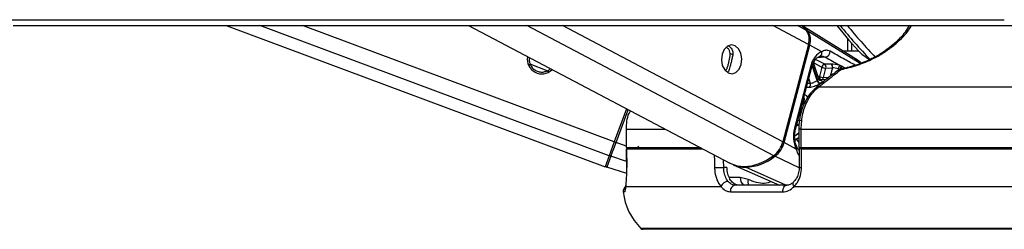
# Model space of a CAD drawing. Header units: millimetres. Extents: x 20 to 26560, y 40 to 17955.
# Tile 6 of 90: x 5780 to 6106, y 5803 to 5872. Entities that reach past the tile are written whole.
import ezdxf

# ---------------------------------------------------------------- set-up
doc = ezdxf.new("R2010")
doc.units = ezdxf.units.MM
doc.header["$LTSCALE"] = 2

msp = doc.modelspace()

# ---------------------------------------------------------------- linework, layer by layer
at = {"color": 7, "linetype": 'Continuous', "lineweight": 25}
for p, q in [((5848.05, 5870.29), (5973.56, 5823.6)), ((5928.34, 5870.29), (6014.92, 5824.73)), ((6055.68, 5859.83), (6038.79, 5870.29)), ((6040.94, 5864.06), (6032.47, 5831.87)), ((6032.87, 5831.65), (6041.34, 5863.84)), ((6045.33, 5861.62), (6041.34, 5863.84)), ((6053.9, 5866.01), (6053.9, 5861.99)), ((6058.64, 5860.88), (6061.21, 5859.1)), ((6041.72, 5856.99), (6036.3, 5836.37)), ((6044.43, 5852.58), (6042.66, 5858.03)), ((6048.46, 5857.58), (6046.32, 5857.49)), ((6052.16, 5856.74), (6051.47, 5857.06)), ((6014.44, 5855.09), (6014.23, 5854.83)), ((6036.66, 5835.99), (6042.08, 5856.61)), ((6045.4, 5856.55), (6044.58, 5853.44)), ((6045.91, 5853.09), (6046.73, 5856.21)), ((6046.73, 5856.21), (6048.88, 5856.29)), ((6050.82, 5856), (6051.31, 5855.81)), ((6051.19, 5855.66), (6051.14, 5855.63)), ((6046.63, 5852.36), (6044.69, 5852.5)), ((6043.7, 5849.86), (6043.64, 5849.81)), ((6044.29, 5849.99), (6109.13, 5849.99)), ((5980.68, 5842.75), (5976.63, 5831.87)), ((5980.62, 5835.99), (5980.62, 5829.99)), ((5980.62, 5835.99), (5980.64, 5835.99)), ((5980.64, 5829.99), (5980.64, 5835.99)), ((6037.72, 5835.99), (6037.72, 5829.99)), ((6038.51, 5835.99), (6109, 5835.99)), ((6038.51, 5829.99), (6038.51, 5835.99)), ((5976.63, 5831.87), (5974.92, 5827.25)), ((5975.52, 5827.06), (5977.22, 5831.65)), ((5976.63, 5831.87), (5977.22, 5831.65)), ((6036.86, 5829.42), (6032.87, 5831.65)), ((6036.47, 5832.44), (6037.72, 5833.25)), ((5980.62, 5829.99), (5980.64, 5829.99)), ((5980.64, 5829.99), (6004.93, 5829.99)), ((5980.66, 5829.49), (5980.75, 5823.32)), ((5980.67, 5829.49), (6005.88, 5829.49)), ((5980.67, 5829.49), (5980.68, 5829.49)), ((5986.1, 5829.99), (5986.11, 5829.49)), ((6037.72, 5829.99), (6038.51, 5829.99)), ((6037.89, 5829.49), (6037.88, 5823.36)), ((6038.51, 5829.99), (6109, 5829.99)), ((6038.68, 5829.49), (6108.78, 5829.49)), ((6044.3, 5829.99), (6044.3, 5829.49)), ((5974.92, 5827.25), (5973.56, 5823.6)), ((5975.52, 5827.06), (5974.16, 5823.41)), ((6015.96, 5824.25), (6031.33, 5817.49)), ((5980.75, 5821.34), (5974.16, 5823.41)), ((5980.76, 5823.32), (5980.75, 5823.32)), ((6013.96, 5823.39), (6012.86, 5823.39)), ((6020.97, 5819.4), (6018.34, 5820.04)), ((5980.47, 5817.09), (5980.48, 5817.41)), ((5980.47, 5817.09), (6011.9, 5817.09)), ((6015.12, 5815.28), (6032.46, 5815.28)), ((6033.75, 5817.49), (6016.63, 5817.49)), ((6036.2, 5817.09), (6112.09, 5817.09)), ((6272.37, 5802.89), (5986.16, 5802.89))]:
    msp.add_line(p, q, dxfattribs=at)
at = {"color": 8, "linetype": 'Continuous', "lineweight": 25}
for p, q in [((5974.92, 5827.25), (5859.24, 5870.29)), ((5976.63, 5831.87), (5873.36, 5870.29)), ((6029.44, 5827.25), (5947.64, 5870.29)), ((6032.47, 5831.87), (5959.45, 5870.29)), ((6040.94, 5864.06), (6029.11, 5870.29)), ((6040.34, 5868.68), (6037.28, 5870.29)), ((6058.09, 5857.73), (6040.73, 5868.43)), ((6015.88, 5860.59), (6015.01, 5861.05)), ((5948.9, 5857.2), (5948.12, 5857.49)), ((5954.45, 5855.38), (5948.78, 5857.49)), ((6043.83, 5852.08), (6042.22, 5857.04)), ((6042.29, 5857.26), (6043.94, 5852.16)), ((6042.68, 5857.99), (6045.4, 5856.55)), ((6046.32, 5857.49), (6043.31, 5859.07)), ((6046.51, 5859.85), (6043.89, 5859.67)), ((5954.98, 5854.94), (5954.2, 5855.23)), ((6014.23, 5854.83), (6013.55, 5855.19)), ((6048.88, 5856.29), (6048.15, 5853.53)), ((6051.29, 5855.73), (6051.31, 5855.81)), ((6051.31, 5855.81), (6051.4, 5855.76)), ((6041.52, 5851.15), (6040.65, 5851.17)), ((6041.04, 5852.65), (6041.52, 5851.15)), ((6047.43, 5852.97), (6045.91, 5853.09)), ((6039.35, 5845.17), (6039.11, 5845.3)), ((6039.15, 5845.47), (6039.4, 5845.34)), ((5977.22, 5831.65), (5981.24, 5842.45)), ((6037.99, 5837.7), (6036.93, 5837.02)), ((6037.12, 5837.74), (6037.99, 5837.7)), ((6038.38, 5838.8), (6037.41, 5838.84)), ((5980.64, 5835.99), (5993.52, 5835.99)), ((6036.41, 5833.93), (6037.72, 5834.77)), ((6037.72, 5834.57), (6036.41, 5833.72)), ((6038.51, 5835.99), (6037.72, 5835.99)), ((5980.62, 5830.38), (5977.22, 5831.65)), ((5983.02, 5829.49), (5981.67, 5829.99)), ((5985.35, 5829.49), (5984.42, 5830.39)), ((5984.98, 5829.99), (5985, 5829.97)), ((5985.19, 5829.99), (5985.28, 5829.89)), ((5985.28, 5829.89), (5985.38, 5829.99)), ((6038.41, 5829.99), (6038.28, 5829.49)), ((6039.7, 5829.49), (6039.83, 5829.99)), ((6041.96, 5829.99), (6041.83, 5829.49)), ((5980.72, 5825.37), (5975.52, 5827.06)), ((6012.86, 5823.39), (6012.8, 5825.85)), ((6037.86, 5823.27), (6029.85, 5827.06)), ((6033.46, 5817.49), (6020.12, 5823.41)), ((6018.34, 5820.04), (6014.72, 5820.04)), ((5980.1, 5815.28), (5979.6, 5815.28)), ((6273.07, 5803.18), (5985.46, 5803.18))]:
    msp.add_line(p, q, dxfattribs=at)
at = {"color": 7, "linetype": 'Continuous', "lineweight": 25, "flags": 128}
for points in [[(5774.86, 5872.24), (5790.37, 5872.24), (5798.13, 5872.24), (5813.65, 5872.24), (5821.41, 5872.24), (5836.93, 5872.24), (5844.69, 5872.24), (5852.44, 5872.24), (5867.96, 5872.24), (5875.72, 5872.24), (5891.24, 5872.24), (5899, 5872.24), (5914.51, 5872.24), (5922.27, 5872.24), (5937.79, 5872.24), (5945.55, 5872.24), (5953.31, 5872.24), (5968.83, 5872.24), (5976.58, 5872.24), (5992.1, 5872.24), (5999.86, 5872.24), (6015.38, 5872.24), (6023.14, 5872.24), (6038.65, 5872.24), (6046.41, 5872.24), (6054.17, 5872.24), (6069.69, 5872.24), (6077.45, 5872.24), (6091.63, 5872.24), (6105.8, 5872.24)], [(5777.59, 5870.29), (5793.11, 5870.29), (5800.87, 5870.29), (5808.63, 5870.29), (5824.14, 5870.29), (5831.9, 5870.29), (5847.42, 5870.29), (5855.18, 5870.29), (5870.7, 5870.29), (5878.46, 5870.29), (5886.21, 5870.29), (5901.73, 5870.29), (5909.49, 5870.29), (5925.01, 5870.29), (5932.77, 5870.29), (5948.28, 5870.29), (5956.04, 5870.29), (5971.56, 5870.29), (5979.32, 5870.29), (5987.08, 5870.29), (6002.6, 5870.29), (6010.35, 5870.29), (6025.87, 5870.29), (6033.63, 5870.29), (6049.15, 5870.29), (6056.91, 5870.29), (6072.42, 5870.29), (6080.18, 5870.29), (6087.94, 5870.29), (6099.66, 5870.29), (6111.39, 5870.29)], [(6038.63, 5870.33), (6038.74, 5870.25), (6040.34, 5868.68)], [(6016.68, 5863.62), (6015.37, 5863.92), (6014.09, 5863.49), (6013.01, 5862.39), (6012.32, 5860.8), (6012.11, 5858.95), (6012.41, 5857.13), (6013.19, 5855.61), (6014.31, 5854.62), (6015.62, 5854.33), (6016.91, 5854.76), (6017.98, 5855.85), (6018.68, 5857.45), (6018.89, 5859.3), (6018.58, 5861.12), (6017.81, 5862.64), (6016.68, 5863.62)], [(6051.97, 5856), (6052, 5856.01), (6052.03, 5856)], [(6052.28, 5856.67), (6052.26, 5856.69), (6052.16, 5856.74)], [(5980.76, 5823.32), (5980.7, 5827.32), (5980.67, 5829.49)], [(6038.67, 5823.32), (6038.67, 5827.32), (6038.68, 5829.49)], [(6029.44, 5827.25), (6027.01, 5825.68), (6024.54, 5824.53), (6022.08, 5823.83), (6019.69, 5823.6), (6017.42, 5823.83), (6015.33, 5824.53), (6014.92, 5824.73)], [(6009.85, 5823.32), (6010.14, 5823.32), (6010.5, 5823.33), (6010.89, 5823.34), (6011.31, 5823.35), (6011.73, 5823.36), (6012.15, 5823.37), (6012.53, 5823.38), (6012.86, 5823.39)], [(6032.46, 5815.28), (6032.46, 5815.69), (6032.52, 5816.1), (6032.63, 5816.49), (6032.79, 5816.83), (6032.99, 5817.11), (6033.22, 5817.32), (6033.48, 5817.45), (6033.75, 5817.49)]]:
    msp.add_lwpolyline(points, dxfattribs=at)
at = {"color": 8, "linetype": 'Continuous', "lineweight": 25, "flags": 128}
for points in [[(6041.72, 5856.99), (6041.88, 5856.89), (6042, 5856.79), (6042.07, 5856.71), (6042.08, 5856.63), (6042.08, 5856.61)], [(6044.58, 5853.44), (6044.25, 5853.48), (6044.13, 5853.49)], [(6036.3, 5836.37), (6036.46, 5836.27), (6036.58, 5836.17), (6036.64, 5836.09), (6036.66, 5836.01), (6036.66, 5835.99)], [(6009.76, 5827.45), (6009.8, 5825.49), (6009.85, 5823.32)], [(6036.86, 5829.42), (6037, 5829.6), (6037.1, 5829.77), (6037.15, 5829.93), (6037.14, 5830.07), (6037.12, 5830.14)], [(6036.2, 5817.09), (6036.03, 5817.42), (6035.92, 5817.74), (6035.87, 5818.02), (6035.89, 5818.28), (6035.98, 5818.48), (6036.05, 5818.56)]]:
    msp.add_lwpolyline(points, dxfattribs=at)
at = {"color": 7, "linetype": 'Continuous', "lineweight": 25}
for centre, radius, start, end in [((6032.9, 5862.05), 10.1, 39.161, 55.2623), ((6120.2, 5923.53), 87.83, 217.2856, 225.504), ((6183.53, 5977.46), 170.1, 219.0404, 224.1114), ((6035.97, 5865.76), 5.25, 341.1561, 33.7642), ((6036.39, 5865.53), 5.22, 341.1561, 33.7642), ((6044.17, 5861.27), 1.21, 283.6815, 16.8539), ((6046.15, 5861.77), 1.95, 280.669, 0.712), ((5952.63, 5859.12), 4.8, 169.5744, 314.9271), ((6046.57, 5856.32), 1.2, 102.469, 168.7467), ((6045.56, 5856.54), 1.21, 344.1583, 51.71), ((6047.71, 5856.63), 1.21, 344.1583, 51.71), ((6052.41, 5855.76), 1.61, 125.7992, 171.1452), ((6046.92, 5859.65), 3.44, 243.8208, 266.8784), ((6052.37, 5854.04), 2, 101.3999, 127.7261), ((6052.52, 5855.55), 1.24, 106.8627, 168.1982), ((6040.23, 5850.75), 1.35, 323.4956, 17.0041), ((6048.11, 5845.59), 7.78, 122.3965, 123.4334), ((6045.05, 5852.42), 1.27, 195.5693, 258.3378), ((6045.16, 5852.48), 1.26, 194.7592, 258.1829), ((6046.1, 5856.53), 3.44, 243.8208, 266.8784), ((6048.73, 5845.22), 7.14, 122.3965, 123.4334), ((6054.61, 5841.25), 15.75, 164.9382, 165.5858), ((6024.18, 5834.01), 8.57, 307.8946, 345.4913), ((6024.62, 5833.78), 8.52, 307.8946, 345.4913), ((5975.64, 5827.6), 0.561, 166.1382, 257.2291), ((5974.34, 5823.98), 0.6, 159.594, 252.594), ((6020.04, 5833.66), 10.25, 246.5761, 270.446), ((6019.4, 5840.11), 16.72, 272.4385, 308.6711), ((6014.44, 5815.92), 2.8, 92.3962, 155.3265), ((5981.58, 5815.49), 2, 126.0162, 186.2162), ((5999.48, 5817.44), 20, 186.2162, 225.4883), ((6016.95, 5815.65), 1.87, 99.6826, 191.5638), ((5986.16, 5803.89), 1, 225.4883, 270)]:
    msp.add_arc(centre, radius, start, end, dxfattribs=at)
at = {"color": 8, "linetype": 'Continuous', "lineweight": 25}
for centre, radius, start, end in [((6203.6, 5993.98), 194.26, 219.5477, 223.6682), ((6040.52, 5868.06), 0.429, 60.0561, 95.3461), ((6040.47, 5862.18), 1.87, 62.5952, 76.0867), ((6051.68, 5854.89), 0.911, 82.6307, 122.6133), ((6052.64, 5855.5), 1.22, 106.9269, 164.589), ((6052.06, 5855.75), 0.265, 108.889, 171.2632), ((6052.86, 5855.17), 1.05, 83.9416, 133.2974), ((6045.45, 5853.26), 0.887, 168.4117, 242.152), ((6045.06, 5853.27), 0.871, 289.6729, 347.9168), ((6044.18, 5849.09), 0.909, 83.0656, 122.0426), ((6040.7, 5847.92), 3.07, 243.8633, 253.5947), ((6040.77, 5848.01), 3, 242.8391, 253.4908), ((6032, 5829.98), 1.87, 62.5956, 76.0938), ((6046.74, 5838.8), 11.53, 211.6939, 218.4637), ((5966.56, 5852.09), 28.13, 306.5303, 308.2086), ((5989.09, 5833.82), 5.47, 225.8612, 232.2626), ((6030.31, 5827.93), 0.983, 217.6844, 241.983), ((6020.31, 5823.82), 0.454, 208.592, 244.1531), ((6038.48, 5827.75), 4.43, 262.105, 272.3561), ((6021.63, 5819.91), 3.29, 177.8092, 227.4757), ((6023.82, 5818.61), 2.96, 164.4229, 202.167), ((5982.09, 5815.49), 2.01, 154.4342, 186.1993)]:
    msp.add_arc(centre, radius, start, end, dxfattribs=at)
at = {"color": 7, "linetype": 'Continuous', "lineweight": 25}
for centre, major_axis, ratio, start_param, end_param in [((6046.34, 5854.42), (0.17, 7.38), 0.672172, 0.239822, 1.230488), ((6050.21, 5856.6), (2.73, -0.61), 0.283233, 1.155827, 2.325521), ((6050, 5855.66), (1.77, -0.35), 0.303217, 1.148479, 2.318172), ((6040.92, 5833.8), (0.17, 7.38), 0.672172, 1.230488, 2.221154)]:
    msp.add_ellipse(centre, major_axis=major_axis, ratio=ratio, start_param=start_param, end_param=end_param, dxfattribs=at)
at = {"color": 8, "linetype": 'Continuous', "lineweight": 25}
msp.add_ellipse((5989.15, 5833.8), major_axis=(6.92, -2.57), ratio=0.999996, start_param=4.039358, end_param=4.132258, dxfattribs=at)
for points, knots in [([(6051.79, 5855.79), (6052.19, 5855.88), (6054.42, 5856.34), (6058.61, 5857.59), (6063.38, 5859.77), (6067.11, 5862.07), (6070.87, 5865.03), (6073.63, 5867.83), (6074.74, 5869.79), (6075.03, 5870.29)], [0, 0, 0, 0, 0.036346, 0.20369, 0.369913, 0.505476, 0.641424, 0.909373, 1, 1, 1, 1]), ([(6055.16, 5864.56), (6055.16, 5864.18), (6055.16, 5863.33), (6055.16, 5862.47), (6055.16, 5861.99)], [0, 0, 0, 0, 0.440701, 1, 1, 1, 1]), ([(6056.37, 5857.21), (6055.07, 5857.93), (6052.32, 5859.45), (6049.56, 5860.98), (6048.1, 5861.79)], [0, 0, 0, 0, 0.472376, 1, 1, 1, 1]), ([(6044.42, 5852.58), (6044.41, 5852.55), (6044.41, 5852.47), (6044.2, 5852.32), (6044.01, 5852.2), (6043.94, 5852.16)], [0, 0, 0, 0, 0.372516, 0.778909, 1, 1, 1, 1]), ([(6040.7, 5846.53), (6040.67, 5846.61), (6040.58, 5846.9), (6040.22, 5847.21), (6039.81, 5847.29), (6039.6, 5847.34)], [0, 0, 0, 0, 0.164359, 0.578269, 1, 1, 1, 1]), ([(6040.33, 5849.97), (6040.45, 5849.97), (6040.78, 5849.96), (6041.1, 5849.95), (6041.32, 5849.95)], [0, 0, 0, 0, 0.34919, 1, 1, 1, 1]), ([(6039.35, 5845.17), (6039.29, 5844.98), (6039.18, 5844.6), (6038.96, 5844.17), (6038.79, 5844), (6038.75, 5843.96)], [0, 0, 0, 0, 0.428325, 0.857866, 1, 1, 1, 1]), ([(6039.42, 5846.48), (6039.45, 5846.38), (6039.53, 5846.15), (6039.49, 5845.74), (6039.42, 5845.45), (6039.4, 5845.34)], [0, 0, 0, 0, 0.332281, 0.764732, 1, 1, 1, 1]), ([(6038.29, 5842.36), (6038.41, 5842.37), (6038.59, 5842.37), (6038.75, 5842.46), (6038.8, 5842.48)], [0, 0, 0, 0, 0.717965, 1, 1, 1, 1]), ([(6036.86, 5829.42), (6037.09, 5828.64), (6037.34, 5827.79), (6037.84, 5827.33), (6037.88, 5827.29)], [0, 0, 0, 0, 0.915223, 1, 1, 1, 1]), ([(6028.71, 5818.64), (6027.93, 5818.4), (6025.36, 5817.6), (6022.78, 5818.66), (6020.97, 5819.4)], [0, 0, 0, 0, 0.302747, 1, 1, 1, 1])]:
    msp.add_open_spline(points, degree=3, knots=knots, dxfattribs=at)
at = {"color": 7, "linetype": 'Continuous', "lineweight": 25}
for points, knots in [([(6074.26, 5870.29), (6073.86, 5869.58), (6072.71, 5867.53), (6069.94, 5864.68), (6066.41, 5861.92), (6062.94, 5859.77), (6058.43, 5857.71), (6054.48, 5856.52), (6052.41, 5856.08), (6052.03, 5856)], [0, 0, 0, 0, 0.135084, 0.394092, 0.521611, 0.653058, 0.809327, 0.965889, 1, 1, 1, 1]), ([(6014.41, 5863.59), (6014.68, 5863.42), (6015.28, 5863.06), (6015.86, 5862), (6015.97, 5861.05), (6015.88, 5860.55), (6015.86, 5860.48)], [0, 0, 0, 0, 0.272682, 0.612725, 0.939335, 1, 1, 1, 1]), ([(6013.48, 5855.23), (6013.62, 5855.43), (6013.88, 5855.82), (6014.23, 5856.82), (6014.55, 5857.95), (6014.8, 5859.13), (6014.97, 5860.17), (6015, 5860.77), (6015.01, 5861.05)], [0, 0, 0, 0, 0.204636, 0.376335, 0.548834, 0.703363, 0.864285, 1, 1, 1, 1]), ([(6015.01, 5861.05), (6014.97, 5861.38), (6014.89, 5862.04), (6014.37, 5862.77), (6013.88, 5862.99), (6013.69, 5863.08)], [0, 0, 0, 0, 0.371132, 0.741783, 1, 1, 1, 1]), ([(6015.86, 5860.48), (6015.77, 5860.06), (6015.59, 5859.21), (6015.25, 5857.83), (6014.92, 5856.62), (6014.65, 5855.7), (6014.51, 5855.29), (6014.44, 5855.09)], [0, 0, 0, 0, 0.222076, 0.445772, 0.640142, 0.821651, 1, 1, 1, 1]), ([(6042.08, 5856.61), (6042.17, 5856.9), (6042.42, 5857.75), (6043.07, 5858.93), (6043.92, 5859.81), (6044.44, 5860.03), (6044.66, 5860.13)], [0, 0, 0, 0, 0.1564051, 0.4630754, 0.7672911, 1, 1, 1, 1]), ([(6044.46, 5860.09), (6044.76, 5860.16), (6045.46, 5860.34), (6046.13, 5860.03), (6046.51, 5859.85)], [0, 0, 0, 0, 0.429774, 1, 1, 1, 1]), ([(6048.1, 5861.79), (6047.71, 5861.95), (6047.19, 5862.16), (6046.28, 5862.09), (6045.74, 5861.82), (6045.33, 5861.62)], [0, 0, 0, 0, 0.417867, 0.554004, 1, 1, 1, 1]), ([(6052.19, 5861.99), (6053.1, 5861.99), (6054.77, 5861.99), (6056.64, 5861.99), (6057.49, 5861.99)], [0, 0, 0, 0, 0.542966, 1, 1, 1, 1]), ([(5948.5, 5859.68), (5948.47, 5859.5), (5948.37, 5858.94), (5948.52, 5858.07), (5948.78, 5857.47), (5948.9, 5857.2)], [0, 0, 0, 0, 0.202027, 0.634917, 1, 1, 1, 1]), ([(5948.9, 5857.2), (5949.1, 5856.87), (5949.51, 5856.2), (5950.53, 5855.42), (5951.73, 5854.95), (5953.04, 5854.86), (5953.81, 5855.11), (5954.2, 5855.23)], [0, 0, 0, 0, 0.1964524, 0.3926501, 0.5933582, 0.7988178, 1, 1, 1, 1]), ([(6046.51, 5859.85), (6048.1, 5858.96), (6049.76, 5858.03), (6051.41, 5857.1), (6051.47, 5857.06)], [0, 0, 0, 0, 0.961066, 1, 1, 1, 1]), ([(6058.47, 5857.87), (6057.54, 5858.6), (6056.61, 5859.34), (6055.56, 5859.91), (6055.55, 5859.92)], [0, 0, 0, 0, 0.987201, 1, 1, 1, 1]), ([(6058.4, 5857.83), (6057.88, 5858.29), (6057.02, 5859.03), (6056.03, 5859.57), (6055.64, 5859.78)], [0, 0, 0, 0, 0.615893, 1, 1, 1, 1]), ([(5954.2, 5855.23), (5954.62, 5855.41), (5955.08, 5855.6), (5955.42, 5856), (5955.44, 5856.03)], [0, 0, 0, 0, 0.9266034, 1, 1, 1, 1]), ([(6051.09, 5855.77), (6049.97, 5854.92), (6047.46, 5853.01), (6044.96, 5851.07), (6043.58, 5849.99)], [0, 0, 0, 0, 0.445925, 1, 1, 1, 1]), ([(6044.29, 5849.99), (6045.12, 5850.63), (6047.62, 5852.57), (6050.12, 5854.5), (6051.79, 5855.79)], [0, 0, 0, 0, 0.330975, 1, 1, 1, 1]), ([(6052.97, 5856.21), (6052.92, 5856.26), (6052.74, 5856.41), (6052.47, 5856.56), (6052.28, 5856.67)], [0, 0, 0, 0, 0.27439, 1, 1, 1, 1]), ([(6041.32, 5849.95), (6041.44, 5849.95), (6041.81, 5849.95), (6042.51, 5850.1), (6043.36, 5850.41), (6044.18, 5850.79), (6044.59, 5851.05), (6044.79, 5851.18)], [0, 0, 0, 0, 0.119584, 0.349288, 0.573021, 0.788436, 1, 1, 1, 1]), ([(6043.83, 5852.08), (6043.68, 5851.99), (6043.4, 5851.81), (6042.87, 5851.51), (6042.31, 5851.27), (6041.85, 5851.15), (6041.6, 5851.15), (6041.52, 5851.15)], [0, 0, 0, 0, 0.219859, 0.440343, 0.66314, 0.88549, 1, 1, 1, 1]), ([(6044.84, 5852.1), (6044.84, 5852.1), (6044.85, 5852.09), (6044.78, 5852.12), (6044.62, 5852.24), (6044.46, 5852.42), (6044.44, 5852.56), (6044.44, 5852.58)], [0, 0, 0, 0, 0.062114, 0.304429, 0.571842, 0.938313, 1, 1, 1, 1]), ([(6044.9, 5851.25), (6045, 5851.31), (6045.27, 5851.49), (6045.53, 5851.74), (6045.55, 5851.95), (6045.3, 5852.09), (6044.92, 5852.13), (6044.73, 5852.16)], [0, 0, 0, 0, 0.116734, 0.333017, 0.551924, 0.773865, 1, 1, 1, 1]), ([(6043.67, 5849.78), (6043.13, 5849.34), (6041.92, 5848.35), (6040.38, 5846.23), (6039.05, 5843.6), (6038.16, 5840.65), (6037.73, 5838.06), (6037.76, 5836.5), (6037.77, 5835.99)], [0, 0, 0, 0, 0.148048, 0.335875, 0.527029, 0.71794, 0.908593, 1, 1, 1, 1]), ([(6038.51, 5835.99), (6038.63, 5837.78), (6038.87, 5841.35), (6040.78, 5846.1), (6042.82, 5848.77), (6044.09, 5849.83), (6044.29, 5849.99)], [0, 0, 0, 0, 0.31366, 0.627146, 0.941618, 1, 1, 1, 1]), ([(5980.64, 5835.99), (5980.7, 5837.83), (5980.77, 5839.98), (5981.83, 5841.79), (5981.99, 5842.06)], [0, 0, 0, 0, 0.851822, 1, 1, 1, 1]), ([(6037.12, 5830.15), (6037.01, 5830.4), (6036.68, 5831.15), (6036.36, 5832.66), (6036.33, 5834.45), (6036.56, 5835.53), (6036.66, 5835.99)], [0, 0, 0, 0, 0.152716, 0.457086, 0.763463, 1, 1, 1, 1]), ([(5985, 5829.97), (5985.06, 5829.95), (5985.16, 5829.93), (5985.25, 5829.9), (5985.28, 5829.89)], [0, 0, 0, 0, 0.698757, 1, 1, 1, 1]), ([(6037.89, 5828.94), (6037.76, 5829.08), (6037.5, 5829.36), (6037.25, 5829.9), (6037.12, 5830.18)], [0, 0, 0, 0, 0.474527, 1, 1, 1, 1]), ([(6038.68, 5829.49), (6038.51, 5829.49), (6038.18, 5829.49), (6037.92, 5829.49), (6037.91, 5829.49), (6037.91, 5829.49)], [0, 0, 0, 0, 0.364884, 0.729766, 1, 1, 1, 1]), ([(5980.47, 5817.09), (5980.52, 5817.5), (5980.64, 5818.5), (5980.77, 5820.65), (5980.77, 5822.43), (5980.76, 5823.32)], [0, 0, 0, 0, 0.260354, 0.63069, 1, 1, 1, 1]), ([(6009.85, 5823.32), (6009.88, 5822.79), (6009.97, 5821.36), (6010.57, 5819.15), (6011.38, 5817.73), (6011.87, 5817.14), (6011.9, 5817.09)], [0, 0, 0, 0, 0.220493, 0.593656, 0.970348, 1, 1, 1, 1]), ([(6014.33, 5818.72), (6014.3, 5818.75), (6013.95, 5819.2), (6013.38, 5820.27), (6012.95, 5821.92), (6012.88, 5822.99), (6012.86, 5823.39)], [0, 0, 0, 0, 0.0295462, 0.4055488, 0.7790286, 1, 1, 1, 1]), ([(6017.83, 5817.49), (6017.39, 5817.56), (6016.52, 5817.69), (6015.37, 5818.73), (6014.5, 5820.26), (6014.05, 5821.92), (6013.98, 5822.99), (6013.96, 5823.39)], [0, 0, 0, 0, 0.218197, 0.436397, 0.654383, 0.871258, 1, 1, 1, 1]), ([(6037.86, 5823.35), (6037.87, 5823.26), (6037.89, 5822.53), (6037.63, 5821.19), (6036.97, 5819.6), (6036.33, 5818.9), (6036.03, 5818.58)], [0, 0, 0, 0, 0.050126, 0.380214, 0.710996, 1, 1, 1, 1]), ([(6036.2, 5817.09), (6036.57, 5817.5), (6037.46, 5818.5), (6038.44, 5820.65), (6038.59, 5822.43), (6038.67, 5823.32)], [0, 0, 0, 0, 0.2603539, 0.6306901, 1, 1, 1, 1]), ([(6016.63, 5817.49), (6016.2, 5817.55), (6015.36, 5817.67), (6014.66, 5818.38), (6014.33, 5818.72)], [0, 0, 0, 0, 0.51952, 1, 1, 1, 1]), ([(6036.04, 5818.57), (6035.99, 5818.51), (6035.6, 5818.11), (6034.82, 5817.69), (6034.15, 5817.41), (6033.76, 5817.5), (6033.75, 5817.5)], [0, 0, 0, 0, 0.072831, 0.509952, 0.980935, 1, 1, 1, 1]), ([(5980.1, 5815.28), (5980.16, 5815.35), (5980.29, 5815.52), (5980.41, 5816.55), (5980.47, 5817.09)], [0, 0, 0, 0, 0.475859, 1, 1, 1, 1]), ([(5980.48, 5817.41), (5980.47, 5817.33), (5980.41, 5816.89), (5980.36, 5816.5), (5980.3, 5816.25), (5980.31, 5816.29), (5980.31, 5816.29)], [0, 0, 0, 0, 0.123721, 0.667866, 0.972499, 1, 1, 1, 1]), ([(6011.9, 5817.09), (6012.37, 5816.59), (6013.33, 5815.54), (6014.51, 5815.37), (6015.12, 5815.28)], [0, 0, 0, 0, 0.485349, 1, 1, 1, 1]), ([(6032.46, 5815.28), (6033.11, 5815.35), (6034.47, 5815.52), (6035.61, 5816.55), (6036.2, 5817.09)], [0, 0, 0, 0, 0.475859, 1, 1, 1, 1])]:
    msp.add_open_spline(points, degree=3, knots=knots, dxfattribs=at)

doc.saveas('drawing.dxf')
